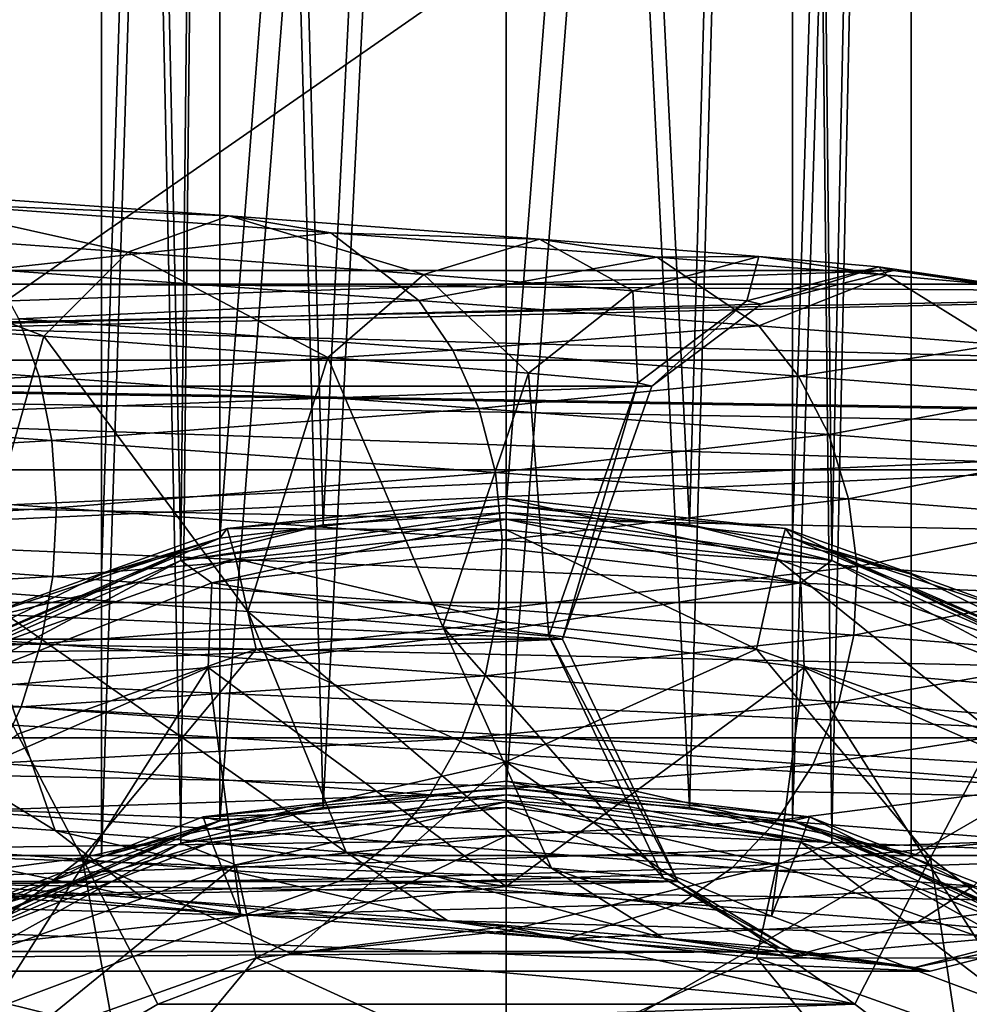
# Model space of a CAD drawing. Header units: metres. Extents: x -1004 to 0, y -808 to 0.
# Tile 29 of 96: x -769 to -752, y -141 to -123. Entities that reach past the tile are written whole.
import ezdxf

# ---------------------------------------------------------------- set-up
doc = ezdxf.new("R2010")
doc.units = ezdxf.units.M

msp = doc.modelspace()

# ---------------------------------------------------------------- linework, layer by layer
at = {"layer": 'top0123413'}
for points in [[(-787.024658, -763.271118, 90), (-994.037292, -10, 90), (-533.424561, -638.481384, 90)], [(-994.037292, -10, 90), (-526.238708, -632.856445, 90), (-533.424561, -638.481384, 90)], [(-10, -10, 90), (-502.018646, -625.846375, 90), (-994.037292, -10, 90)], [(-502.018646, -625.846375, 90), (-510.034576, -626.560547, 90), (-994.037292, -10, 90)], [(-994.037292, -10, 90), (-510.034576, -626.560547, 90), (-518.256042, -628.853394, 90)], [(-518.256042, -628.853394, 90), (-526.238708, -632.856445, 90), (-994.037292, -10, 90)], [(-742.780518, -72.276802, 118.761467), (-792.152649, -69.16246, 118.815826), (-933.835571, -166.467499, 117.117363)], [(-693.123474, -74.838211, 118.716751), (-742.780518, -72.276802, 118.761467), (-936.402649, -207.471207, 116.401634)], [(-936.402649, -207.471207, 116.401634), (-742.780518, -72.276802, 118.761467), (-933.835571, -166.467499, 117.117363)], [(-938.29071, -245.358398, 115.740311), (-646.118347, -76.727219, 118.683784), (-693.123474, -74.838211, 118.716751)], [(-938.29071, -245.358398, 115.740311), (-693.123474, -74.838211, 118.716751), (-936.402649, -207.471207, 116.401634)], [(-597.805054, -78.120209, 118.65947), (-646.118347, -76.727219, 118.683784), (-938.29071, -245.358398, 115.740311)], [(-939.738831, -283.879303, 115.067932), (-940.71405, -322.342346, 114.396553), (-597.805054, -78.120209, 118.65947)], [(-940.71405, -322.342346, 114.396553), (-513.875122, -606.131226, 109.443001), (-597.805054, -78.120209, 118.65947)], [(-939.738831, -283.879303, 115.067932), (-597.805054, -78.120209, 118.65947), (-938.29071, -245.358398, 115.740311)]]:
    msp.add_3dface(points, dxfattribs=at)
at = {"layer": 'top0123414'}
for points in [[(-772.585449, -125.858093, 611.288757), (-774.111389, -126.55526, 613.190979), (-767.225586, -127.053223, 619.711487)], [(-771.053467, -126.145645, 609.288025), (-772.585449, -125.858093, 611.288757), (-765.357056, -126.380836, 618.133728)], [(-765.357056, -126.380836, 618.133728), (-772.585449, -125.858093, 611.288757), (-767.225586, -127.053223, 619.711487)], [(-769.748596, -127.374146, 607.493286), (-771.053467, -126.145645, 609.288025), (-763.465576, -126.694389, 616.473389)], [(-763.465576, -126.694389, 616.473389), (-771.053467, -126.145645, 609.288025), (-765.357056, -126.380836, 618.133728)], [(-765.357056, -126.380836, 618.133728), (-767.225586, -127.053223, 619.711487), (-761.741821, -127.461884, 627.453674)], [(-763.465576, -126.694389, 616.473389), (-765.357056, -126.380836, 618.133728), (-759.600464, -126.80983, 626.261108)], [(-759.600464, -126.80983, 626.261108), (-765.357056, -126.380836, 618.133728), (-761.741821, -127.461884, 627.453674)], [(-774.111389, -126.55526, 613.190979), (-775.398926, -128.130997, 614.704956), (-768.786621, -128.609177, 620.966431)], [(-767.225586, -127.053223, 619.711487), (-774.111389, -126.55526, 613.190979), (-768.786621, -128.609177, 620.966431)], [(-761.839111, -127.946144, 614.983215), (-769.748596, -127.374146, 607.493286), (-763.465576, -126.694389, 616.473389)], [(-761.839111, -127.946144, 614.983215), (-763.465576, -126.694389, 616.473389), (-757.422729, -127.144714, 625.004944)], [(-757.422729, -127.144714, 625.004944), (-763.465576, -126.694389, 616.473389), (-759.600464, -126.80983, 626.261108)], [(-759.600464, -126.80983, 626.261108), (-761.741821, -127.461884, 627.453674), (-757.87085, -127.765549, 636.119873)], [(-757.422729, -127.144714, 625.004944), (-759.600464, -126.80983, 626.261108), (-755.536865, -127.128593, 635.358459)], [(-755.536865, -127.128593, 635.358459), (-759.600464, -126.80983, 626.261108), (-757.87085, -127.765549, 636.119873)], [(-767.225586, -127.053223, 619.711487), (-768.786621, -128.609177, 620.966431), (-763.520752, -129.001602, 628.401062)], [(-761.741821, -127.461884, 627.453674), (-767.225586, -127.053223, 619.711487), (-763.520752, -129.001602, 628.401062)], [(-755.5401, -128.415558, 623.876404), (-761.839111, -127.946144, 614.983215), (-757.422729, -127.144714, 625.004944)], [(-755.536865, -127.128593, 635.358459), (-757.87085, -127.765549, 636.119873), (-755.761047, -127.952553, 645.376953)], [(-753.157043, -127.479332, 634.554749), (-757.422729, -127.144714, 625.004944), (-755.536865, -127.128593, 635.358459)], [(-755.5401, -128.415558, 623.876404), (-757.422729, -127.144714, 625.004944), (-753.157043, -127.479332, 634.554749)], [(-753.322083, -127.324905, 645.076172), (-755.536865, -127.128593, 635.358459), (-755.761047, -127.952553, 645.376953)], [(-753.157043, -127.479332, 634.554749), (-755.536865, -127.128593, 635.358459), (-753.322083, -127.324905, 645.076172)], [(-753.322083, -127.324905, 645.076172), (-755.761047, -127.952553, 645.376953), (-755.493774, -128.015701, 654.869263)], [(-753.041565, -127.391197, 655.040771), (-753.322083, -127.324905, 645.076172), (-755.493774, -128.015701, 654.869263)], [(-750.832092, -127.68541, 644.755676), (-753.322083, -127.324905, 645.076172), (-753.041565, -127.391197, 655.040771)], [(-750.832092, -127.68541, 644.755676), (-753.157043, -127.479332, 634.554749), (-753.322083, -127.324905, 645.076172)], [(-810.945251, -127.391197, 1483.102051), (-753.041565, -127.391197, 655.040771), (-815.424622, -129.533417, 1482.788818)], [(-753.041565, -127.391197, 655.040771), (-755.493774, -128.015701, 654.869263), (-815.424622, -129.533417, 1482.788818)], [(-806.266846, -129.051712, 1483.429199), (-748.363159, -129.051712, 655.36792), (-810.945251, -127.391197, 1483.102051)], [(-748.363159, -129.051712, 655.36792), (-750.537598, -127.754997, 655.21582), (-810.945251, -127.391197, 1483.102051)], [(-810.945251, -127.391197, 1483.102051), (-750.537598, -127.754997, 655.21582), (-753.041565, -127.391197, 655.040771)], [(-769.245728, -128.287735, 606.761047), (-769.748596, -127.374146, 607.493286), (-761.839111, -127.946144, 614.983215)], [(-761.741821, -127.461884, 627.453674), (-763.520752, -129.001602, 628.401062), (-759.803528, -129.293198, 636.722961)], [(-757.87085, -127.765549, 636.119873), (-761.741821, -127.461884, 627.453674), (-759.803528, -129.293198, 636.722961)], [(-751.093628, -128.764359, 633.831055), (-755.5401, -128.415558, 623.876404), (-753.157043, -127.479332, 634.554749)], [(-751.093628, -128.764359, 633.831055), (-753.157043, -127.479332, 634.554749), (-750.832092, -127.68541, 644.755676)], [(-750.537598, -127.754997, 655.21582), (-750.832092, -127.68541, 644.755676), (-753.041565, -127.391197, 655.040771)], [(-757.87085, -127.765549, 636.119873), (-759.803528, -129.293198, 636.722961), (-757.777527, -129.472778, 645.612305)], [(-755.761047, -127.952553, 645.376953), (-757.87085, -127.765549, 636.119873), (-757.777527, -129.472778, 645.612305)], [(-815.424622, -129.533417, 1482.788818), (-755.493774, -128.015701, 654.869263), (-757.520874, -129.533417, 654.727539)], [(-761.205322, -128.869202, 614.374878), (-769.245728, -128.287735, 606.761047), (-761.839111, -127.946144, 614.983215)], [(-761.205322, -128.869202, 614.374878), (-761.839111, -127.946144, 614.983215), (-755.5401, -128.415558, 623.876404)], [(-755.761047, -127.952553, 645.376953), (-757.777527, -129.472778, 645.612305), (-757.520874, -129.533417, 654.727539)], [(-755.493774, -128.015701, 654.869263), (-755.761047, -127.952553, 645.376953), (-757.520874, -129.533417, 654.727539)], [(-768.786621, -128.609177, 620.966431), (-775.398926, -128.130997, 614.704956), (-770.118652, -133.325729, 621.821838)], [(-768.869629, -129.356537, 606.177917), (-778.359192, -128.68457, 600.206848), (-769.245728, -128.287735, 606.761047)], [(-768.869629, -129.356537, 606.177917), (-769.245728, -128.287735, 606.761047), (-761.205322, -128.869202, 614.374878)], [(-754.802124, -129.34639, 623.415283), (-761.205322, -128.869202, 614.374878), (-755.5401, -128.415558, 623.876404)], [(-754.802124, -129.34639, 623.415283), (-755.5401, -128.415558, 623.876404), (-751.093628, -128.764359, 633.831055)], [(-768.786621, -128.609177, 620.966431), (-770.118652, -133.325729, 621.821838), (-765.004272, -133.706863, 629.042542)], [(-763.520752, -129.001602, 628.401062), (-768.786621, -128.609177, 620.966431), (-765.004272, -133.706863, 629.042542)], [(-778.209412, -129.86145, 599.741699), (-778.359192, -128.68457, 600.206848), (-768.869629, -129.356537, 606.177917)], [(-750.282043, -129.700958, 633.534546), (-754.802124, -129.34639, 623.415283), (-751.093628, -128.764359, 633.831055)], [(-760.725281, -129.945511, 613.890198), (-768.869629, -129.356537, 606.177917), (-761.205322, -128.869202, 614.374878)], [(-760.725281, -129.945511, 613.890198), (-761.205322, -128.869202, 614.374878), (-754.802124, -129.34639, 623.415283)], [(-804.752991, -131.083893, 1483.535156), (-746.849304, -131.083893, 655.473755), (-806.266846, -129.051712, 1483.429199)], [(-746.849304, -131.083893, 655.473755), (-747.506409, -129.993057, 655.427795), (-806.266846, -129.051712, 1483.429199)], [(-806.266846, -129.051712, 1483.429199), (-747.506409, -129.993057, 655.427795), (-748.363159, -129.051712, 655.36792)], [(-763.520752, -129.001602, 628.401062), (-765.004272, -133.706863, 629.042542), (-761.393982, -133.990067, 637.125122)], [(-759.803528, -129.293198, 636.722961), (-763.520752, -129.001602, 628.401062), (-761.393982, -133.990067, 637.125122)], [(-759.803528, -129.293198, 636.722961), (-761.393982, -133.990067, 637.125122), (-759.42627, -134.16449, 645.758728)], [(-757.777527, -129.472778, 645.612305), (-759.803528, -129.293198, 636.722961), (-759.42627, -134.16449, 645.758728)], [(-768.634827, -130.539429, 605.766296), (-778.209412, -129.86145, 599.741699), (-768.869629, -129.356537, 606.177917)], [(-768.634827, -130.539429, 605.766296), (-768.869629, -129.356537, 606.177917), (-760.725281, -129.945511, 613.890198)], [(-754.239319, -130.428864, 623.047424), (-760.725281, -129.945511, 613.890198), (-754.802124, -129.34639, 623.415283)], [(-757.777527, -129.472778, 645.612305), (-759.42627, -134.16449, 645.758728), (-759.177002, -134.223373, 654.611694)], [(-757.520874, -129.533417, 654.727539), (-757.777527, -129.472778, 645.612305), (-759.177002, -134.223373, 654.611694)], [(-754.239319, -130.428864, 623.047424), (-754.802124, -129.34639, 623.415283), (-750.282043, -129.700958, 633.534546)], [(-815.424622, -129.533417, 1482.788818), (-757.520874, -129.533417, 654.727539), (-816.717957, -131.713272, 1482.698486)], [(-757.520874, -129.533417, 654.727539), (-759.177002, -134.223373, 654.611694), (-816.717957, -131.713272, 1482.698486)], [(-749.660828, -130.788025, 633.297546), (-754.239319, -130.428864, 623.047424), (-750.282043, -129.700958, 633.534546)], [(-778.170654, -131.108765, 599.488831), (-778.209412, -129.86145, 599.741699), (-768.634827, -130.539429, 605.766296)], [(-760.41748, -131.133682, 613.547668), (-768.634827, -130.539429, 605.766296), (-760.725281, -129.945511, 613.890198)], [(-760.41748, -131.133682, 613.547668), (-760.725281, -129.945511, 613.890198), (-754.239319, -130.428864, 623.047424)], [(-753.873352, -131.621368, 622.786987), (-760.41748, -131.133682, 613.547668), (-754.239319, -130.428864, 623.047424)], [(-753.873352, -131.621368, 622.786987), (-754.239319, -130.428864, 623.047424), (-749.660828, -130.788025, 633.297546)], [(-768.550354, -131.789993, 605.542175), (-778.170654, -131.108765, 599.488831), (-768.634827, -130.539429, 605.766296)], [(-768.550354, -131.789993, 605.542175), (-768.634827, -130.539429, 605.766296), (-760.41748, -131.133682, 613.547668)], [(-749.253845, -131.983749, 633.128967), (-753.873352, -131.621368, 622.786987), (-749.660828, -130.788025, 633.297546)], [(-804.130249, -133.541153, 1483.578613), (-746.226563, -133.541153, 655.517334), (-804.752991, -131.083893, 1483.535156)], [(-746.226563, -133.541153, 655.517334), (-746.417114, -132.282272, 655.503967), (-804.752991, -131.083893, 1483.535156)], [(-804.752991, -131.083893, 1483.535156), (-746.417114, -132.282272, 655.503967), (-746.849304, -131.083893, 655.473755)], [(-778.244141, -132.379547, 599.457397), (-778.170654, -131.108765, 599.488831), (-768.550354, -131.789993, 605.542175)], [(-760.293762, -132.387085, 613.360718), (-768.550354, -131.789993, 605.542175), (-760.41748, -131.133682, 613.547668)], [(-760.293762, -132.387085, 613.360718), (-760.41748, -131.133682, 613.547668), (-753.873352, -131.621368, 622.786987)], [(-816.717957, -131.713272, 1482.698486), (-759.177002, -134.223373, 654.611694), (-817.080688, -134.223373, 1482.673096)], [(-753.718384, -132.87709, 622.644104), (-760.293762, -132.387085, 613.360718), (-753.873352, -131.621368, 622.786987)], [(-753.718384, -132.87709, 622.644104), (-753.873352, -131.621368, 622.786987), (-749.253845, -131.983749, 633.128967)], [(-768.619141, -133.061096, 605.513672), (-778.244141, -132.379547, 599.457397), (-768.550354, -131.789993, 605.542175)], [(-768.619141, -133.061096, 605.513672), (-768.550354, -131.789993, 605.542175), (-760.293762, -132.387085, 613.360718)], [(-749.076782, -133.241211, 633.035461), (-753.718384, -132.87709, 622.644104), (-749.253845, -131.983749, 633.128967)], [(-778.427307, -133.625977, 599.648926), (-778.244141, -132.379547, 599.457397), (-768.619141, -133.061096, 605.513672)], [(-760.358521, -133.658478, 613.33606), (-768.619141, -133.061096, 605.513672), (-760.293762, -132.387085, 613.360718)], [(-760.358521, -133.658478, 613.33606), (-760.293762, -132.387085, 613.360718), (-753.718384, -132.87709, 622.644104)], [(-770.118652, -133.325729, 621.821838), (-776.54071, -132.861298, 615.740479), (-768.572754, -137.767319, 620.198792)], [(-776.54071, -132.861298, 615.740479), (-775.34198, -137.277786, 613.788696), (-768.572754, -137.767319, 620.198792)], [(-753.779968, -134.148743, 622.624023), (-760.358521, -133.658478, 613.33606), (-753.718384, -132.87709, 622.644104)], [(-753.779968, -134.148743, 622.624023), (-753.718384, -132.87709, 622.644104), (-749.076782, -133.241211, 633.035461)], [(-768.838806, -134.304932, 605.68219), (-778.427307, -133.625977, 599.648926), (-768.619141, -133.061096, 605.513672)], [(-768.838806, -134.304932, 605.68219), (-768.619141, -133.061096, 605.513672), (-760.358521, -133.658478, 613.33606)], [(-765.004272, -133.706863, 629.042542), (-770.118652, -133.325729, 621.821838), (-763.181885, -138.169067, 627.809875)], [(-770.118652, -133.325729, 621.821838), (-768.572754, -137.767319, 620.198792), (-763.181885, -138.169067, 627.809875)], [(-749.136108, -134.513016, 633.020447), (-753.779968, -134.148743, 622.624023), (-749.076782, -133.241211, 633.035461)], [(-804.492615, -136.050308, 1483.553345), (-746.588928, -136.050308, 655.491943), (-804.130249, -133.541153, 1483.578613)], [(-746.588928, -136.050308, 655.491943), (-746.284424, -134.813126, 655.513245), (-804.130249, -133.541153, 1483.578613)], [(-804.130249, -133.541153, 1483.578613), (-746.284424, -134.813126, 655.513245), (-746.226563, -133.541153, 655.517334)], [(-778.713074, -134.799149, 600.056091), (-778.427307, -133.625977, 599.648926), (-768.838806, -134.304932, 605.68219)], [(-760.609619, -134.900055, 613.474854), (-768.838806, -134.304932, 605.68219), (-760.358521, -133.658478, 613.33606)], [(-761.393982, -133.990067, 637.125122), (-765.004272, -133.706863, 629.042542), (-759.376465, -138.467575, 636.329285)], [(-765.004272, -133.706863, 629.042542), (-763.181885, -138.169067, 627.809875), (-759.376465, -138.467575, 636.329285)], [(-760.609619, -134.900055, 613.474854), (-760.358521, -133.658478, 613.33606), (-753.779968, -134.148743, 622.624023)], [(-759.42627, -134.16449, 645.758728), (-761.393982, -133.990067, 637.125122), (-757.302368, -138.651413, 645.429626)], [(-761.393982, -133.990067, 637.125122), (-759.376465, -138.467575, 636.329285), (-757.302368, -138.651413, 645.429626)], [(-816.45752, -136.681534, 1482.716675), (-817.080688, -134.223373, 1482.673096), (-759.177002, -134.223373, 654.611694)], [(-816.45752, -136.681534, 1482.716675), (-759.177002, -134.223373, 654.611694), (-757.039673, -138.713501, 654.761169)], [(-754.055969, -135.388443, 622.727539), (-760.609619, -134.900055, 613.474854), (-753.779968, -134.148743, 622.624023)], [(-757.302368, -138.651413, 645.429626), (-757.039673, -138.713501, 654.761169), (-759.42627, -134.16449, 645.758728)], [(-757.039673, -138.713501, 654.761169), (-759.177002, -134.223373, 654.611694), (-759.42627, -134.16449, 645.758728)], [(-754.055969, -135.388443, 622.727539), (-753.779968, -134.148743, 622.624023), (-749.136108, -134.513016, 633.020447)], [(-769.200989, -135.472702, 606.041321), (-778.713074, -134.799149, 600.056091), (-768.838806, -134.304932, 605.68219)], [(-769.200989, -135.472702, 606.041321), (-768.838806, -134.304932, 605.68219), (-760.609619, -134.900055, 613.474854)], [(-749.429749, -135.751358, 633.084534), (-754.055969, -135.388443, 622.727539), (-749.136108, -134.513016, 633.020447)], [(-779.090454, -135.853989, 600.663269), (-778.713074, -134.799149, 600.056091), (-769.200989, -135.472702, 606.041321)], [(-761.037292, -136.06308, 613.771912), (-769.200989, -135.472702, 606.041321), (-760.609619, -134.900055, 613.474854)], [(-761.037292, -136.06308, 613.771912), (-760.609619, -134.900055, 613.474854), (-754.055969, -135.388443, 622.727539)], [(-769.691711, -136.519531, 606.577209), (-779.090454, -135.853989, 600.663269), (-769.200989, -135.472702, 606.041321)], [(-769.691711, -136.519531, 606.577209), (-769.200989, -135.472702, 606.041321), (-761.037292, -136.06308, 613.771912)], [(-754.53595, -136.547592, 622.950867), (-761.037292, -136.06308, 613.771912), (-754.055969, -135.388443, 622.727539)], [(-754.53595, -136.547592, 622.950867), (-754.055969, -135.388443, 622.727539), (-749.429749, -135.751358, 633.084534)], [(-749.946533, -136.907593, 633.225342), (-754.53595, -136.547592, 622.950867), (-749.429749, -135.751358, 633.084534)], [(-804.492615, -136.050308, 1483.553345), (-805.785645, -138.230362, 1483.462891), (-747.881958, -138.230362, 655.40155)], [(-747.881958, -138.230362, 655.40155), (-747.128357, -137.204178, 655.454224), (-804.492615, -136.050308, 1483.553345)], [(-747.128357, -137.204178, 655.454224), (-746.588928, -136.050308, 655.491943), (-804.492615, -136.050308, 1483.553345)], [(-761.625244, -137.102875, 614.215698), (-769.691711, -136.519531, 606.577209), (-761.037292, -136.06308, 613.771912)], [(-761.625244, -137.102875, 614.215698), (-761.037292, -136.06308, 613.771912), (-754.53595, -136.547592, 622.950867)], [(-770.292114, -137.405151, 607.269287), (-769.691711, -136.519531, 606.577209), (-761.625244, -137.102875, 614.215698)], [(-755.201294, -137.581604, 623.285339), (-761.625244, -137.102875, 614.215698), (-754.53595, -136.547592, 622.950867)], [(-755.201294, -137.581604, 623.285339), (-754.53595, -136.547592, 622.950867), (-749.946533, -136.907593, 633.225342)], [(-814.943359, -138.713501, 1482.82251), (-816.45752, -136.681534, 1482.716675), (-757.039673, -138.713501, 654.761169)], [(-750.666626, -137.937317, 633.437439), (-755.201294, -137.581604, 623.285339), (-749.946533, -136.907593, 633.225342)], [(-762.35083, -137.979446, 614.789246), (-770.292114, -137.405151, 607.269287), (-761.625244, -137.102875, 614.215698)], [(-762.35083, -137.979446, 614.789246), (-761.625244, -137.102875, 614.215698), (-755.201294, -137.581604, 623.285339)], [(-768.572754, -137.767319, 620.198792), (-775.34198, -137.277786, 613.788696), (-766.946167, -139.018738, 618.708557)], [(-775.34198, -137.277786, 613.788696), (-774.036987, -138.505936, 611.993835), (-766.946167, -139.018738, 618.708557)], [(-770.979065, -138.095566, 608.091003), (-770.292114, -137.405151, 607.269287), (-762.35083, -137.979446, 614.789246)], [(-756.026611, -138.450745, 623.71814), (-762.35083, -137.979446, 614.789246), (-755.201294, -137.581604, 623.285339)], [(-756.026611, -138.450745, 623.71814), (-755.201294, -137.581604, 623.285339), (-750.666626, -137.937317, 633.437439)], [(-763.181885, -138.169067, 627.809875), (-768.572754, -137.767319, 620.198792), (-761.299133, -139.43956, 626.681274)], [(-768.572754, -137.767319, 620.198792), (-766.946167, -139.018738, 618.708557), (-761.299133, -139.43956, 626.681274)], [(-772.504944, -138.793106, 609.993042), (-770.979065, -138.095566, 608.091003), (-763.186157, -138.659134, 615.47052)], [(-763.186157, -138.659134, 615.47052), (-770.979065, -138.095566, 608.091003), (-762.35083, -137.979446, 614.789246)], [(-763.186157, -138.659134, 615.47052), (-762.35083, -137.979446, 614.789246), (-756.026611, -138.450745, 623.71814)], [(-751.562256, -138.800949, 633.712646), (-756.026611, -138.450745, 623.71814), (-750.666626, -137.937317, 633.437439)], [(-810.264709, -140.373291, 1483.149658), (-752.361023, -140.373291, 655.088318), (-805.785645, -138.230362, 1483.462891)], [(-805.785645, -138.230362, 1483.462891), (-748.820862, -139.089447, 655.335876), (-747.881958, -138.230362, 655.40155)], [(-752.361023, -140.373291, 655.088318), (-749.908875, -139.748398, 655.259827), (-805.785645, -138.230362, 1483.462891)], [(-805.785645, -138.230362, 1483.462891), (-749.908875, -139.748398, 655.259827), (-748.820862, -139.089447, 655.335876)], [(-759.376465, -138.467575, 636.329285), (-763.181885, -138.169067, 627.809875), (-757.312866, -139.752274, 635.60553)], [(-763.181885, -138.169067, 627.809875), (-761.299133, -139.43956, 626.681274), (-757.312866, -139.752274, 635.60553)], [(-756.980042, -139.121628, 624.232605), (-763.186157, -138.659134, 615.47052), (-756.026611, -138.450745, 623.71814)], [(-756.980042, -139.121628, 624.232605), (-756.026611, -138.450745, 623.71814), (-751.562256, -138.800949, 633.712646)], [(-766.946167, -139.018738, 618.708557), (-774.036987, -138.505936, 611.993835), (-765.054626, -139.331894, 617.048157)], [(-774.036987, -138.505936, 611.993835), (-772.504944, -138.793106, 609.993042), (-765.054626, -139.331894, 617.048157)], [(-757.302368, -138.651413, 645.429626), (-759.376465, -138.467575, 636.329285), (-755.140198, -139.944839, 645.138245)], [(-759.376465, -138.467575, 636.329285), (-757.312866, -139.752274, 635.60553), (-755.140198, -139.944839, 645.138245)], [(-814.943359, -138.713501, 1482.82251), (-757.039673, -138.713501, 654.761169), (-812.768677, -140.009872, 1482.974609)], [(-757.039673, -138.713501, 654.761169), (-754.86499, -140.009872, 654.913269), (-812.768677, -140.009872, 1482.974609)], [(-765.054626, -139.331894, 617.048157), (-772.504944, -138.793106, 609.993042), (-763.186157, -138.659134, 615.47052)], [(-765.054626, -139.331894, 617.048157), (-763.186157, -138.659134, 615.47052), (-756.980042, -139.121628, 624.232605)], [(-755.140198, -139.944839, 645.138245), (-754.86499, -140.009872, 654.913269), (-757.302368, -138.651413, 645.429626)], [(-754.86499, -140.009872, 654.913269), (-757.039673, -138.713501, 654.761169), (-757.302368, -138.651413, 645.429626)], [(-752.59906, -139.465286, 634.040466), (-756.980042, -139.121628, 624.232605), (-751.562256, -138.800949, 633.712646)], [(-752.59906, -139.465286, 634.040466), (-751.562256, -138.800949, 633.712646), (-749.129089, -139.016617, 644.388611)], [(-761.299133, -139.43956, 626.681274), (-766.946167, -139.018738, 618.708557), (-759.121338, -139.774063, 625.42511)], [(-766.946167, -139.018738, 618.708557), (-765.054626, -139.331894, 617.048157), (-759.121338, -139.774063, 625.42511)], [(-759.121338, -139.774063, 625.42511), (-765.054626, -139.331894, 617.048157), (-756.980042, -139.121628, 624.232605)], [(-759.121338, -139.774063, 625.42511), (-756.980042, -139.121628, 624.232605), (-752.59906, -139.465286, 634.040466)], [(-750.211304, -139.676941, 644.517029), (-752.59906, -139.465286, 634.040466), (-749.129089, -139.016617, 644.388611)], [(-757.312866, -139.752274, 635.60553), (-761.299133, -139.43956, 626.681274), (-754.932922, -140.102615, 634.801758)], [(-761.299133, -139.43956, 626.681274), (-759.121338, -139.774063, 625.42511), (-754.932922, -140.102615, 634.801758)], [(-754.932922, -140.102615, 634.801758), (-759.121338, -139.774063, 625.42511), (-752.59906, -139.465286, 634.040466)], [(-754.932922, -140.102615, 634.801758), (-752.59906, -139.465286, 634.040466), (-750.211304, -139.676941, 644.517029)], [(-752.650146, -140.304962, 644.81781), (-754.932922, -140.102615, 634.801758), (-750.211304, -139.676941, 644.517029)], [(-750.211304, -139.676941, 644.517029), (-749.908875, -139.748398, 655.259827), (-752.650146, -140.304962, 644.81781)], [(-755.140198, -139.944839, 645.138245), (-757.312866, -139.752274, 635.60553), (-752.650146, -140.304962, 644.81781)], [(-757.312866, -139.752274, 635.60553), (-754.932922, -140.102615, 634.801758), (-752.650146, -140.304962, 644.81781)], [(-749.908875, -139.748398, 655.259827), (-752.361023, -140.373291, 655.088318), (-752.650146, -140.304962, 644.81781)], [(-812.768677, -140.009872, 1482.974609), (-754.86499, -140.009872, 654.913269), (-810.264709, -140.373291, 1483.149658)], [(-754.86499, -140.009872, 654.913269), (-752.361023, -140.373291, 655.088318), (-810.264709, -140.373291, 1483.149658)], [(-752.650146, -140.304962, 644.81781), (-752.361023, -140.373291, 655.088318), (-755.140198, -139.944839, 645.138245)], [(-752.361023, -140.373291, 655.088318), (-754.86499, -140.009872, 654.913269), (-755.140198, -139.944839, 645.138245)]]:
    msp.add_3dface(points, dxfattribs=at)
at = {"layer": 'top0123415'}
for points in [[(-765.520386, -132.349716, 1319.183105), (-767.71582, -133.018692, 1324.479492), (-765.519165, -63.762852, 1319.780396)], [(-767.71582, -133.018692, 1324.479492), (-767.71582, -63.809132, 1325.083496), (-765.519165, -63.762852, 1319.780396)], [(-765.519165, -63.855412, 1330.386597), (-767.71582, -63.809132, 1325.083496), (-766.24707, -132.613617, 1328.941284)], [(-767.71582, -63.809132, 1325.083496), (-767.71582, -133.018692, 1324.479492), (-766.24707, -132.613617, 1328.941284)], [(-760.21582, -131.741089, 1316.990356), (-765.520386, -132.349716, 1319.183105), (-760.21582, -63.743683, 1317.58374)], [(-765.520386, -132.349716, 1319.183105), (-765.519165, -63.762852, 1319.780396), (-760.21582, -63.743683, 1317.58374)], [(-760.21582, -131.741089, 1316.990356), (-760.21582, -63.743683, 1317.58374), (-754.912537, -63.762852, 1319.780396)], [(-754.911255, -132.349716, 1319.183105), (-760.21582, -131.741089, 1316.990356), (-754.912537, -63.762852, 1319.780396)], [(-754.911255, -132.349716, 1319.183105), (-754.912537, -63.762852, 1319.780396), (-752.71582, -63.809132, 1325.083496)], [(-752.71582, -63.809132, 1325.083496), (-754.912537, -63.855412, 1330.386597), (-754.18457, -132.613617, 1328.941162)], [(-752.71582, -133.018692, 1324.479492), (-754.911255, -132.349716, 1319.183105), (-752.71582, -63.809132, 1325.083496)], [(-752.71582, -133.018692, 1324.479492), (-752.71582, -63.809132, 1325.083496), (-754.18457, -132.613617, 1328.941162)], [(-765.519165, -63.855412, 1330.386597), (-766.24707, -132.613617, 1328.941284), (-763.606689, -132.102036, 1331.17749)], [(-760.21582, -63.87458, 1332.583252), (-765.519165, -63.855412, 1330.386597), (-763.606689, -132.102036, 1331.17749)], [(-760.21582, -63.87458, 1332.583252), (-763.606689, -132.102036, 1331.17749), (-760.21582, -131.871994, 1331.989868)], [(-754.912537, -63.855412, 1330.386597), (-760.21582, -63.87458, 1332.583252), (-756.824951, -132.102066, 1331.17749)], [(-756.824951, -132.102066, 1331.17749), (-760.21582, -63.87458, 1332.583252), (-760.21582, -131.871994, 1331.989868)], [(-754.18457, -132.613617, 1328.941162), (-754.912537, -63.855412, 1330.386597), (-756.824951, -132.102066, 1331.17749)], [(-765.520386, -137.585632, 1919.160278), (-767.71582, -138.254608, 1924.456665), (-765.519165, -68.998772, 1919.757568)], [(-767.71582, -138.254608, 1924.456665), (-767.71582, -69.045052, 1925.060669), (-765.519165, -68.998772, 1919.757568)], [(-765.519165, -69.091331, 1930.36377), (-767.71582, -69.045052, 1925.060669), (-766.24707, -137.849533, 1928.918457)], [(-767.71582, -69.045052, 1925.060669), (-767.71582, -138.254608, 1924.456665), (-766.24707, -137.849533, 1928.918457)], [(-765.519165, -69.091331, 1930.36377), (-766.24707, -137.849533, 1928.918457), (-763.606689, -137.337952, 1931.154663)], [(-760.21582, -136.97702, 1916.967529), (-765.520386, -137.585632, 1919.160278), (-760.21582, -68.979607, 1917.560913)], [(-765.520386, -137.585632, 1919.160278), (-765.519165, -68.998772, 1919.757568), (-760.21582, -68.979607, 1917.560913)], [(-760.21582, -69.110504, 1932.560425), (-765.519165, -69.091331, 1930.36377), (-763.606689, -137.337952, 1931.154663)], [(-760.21582, -69.110504, 1932.560425), (-763.606689, -137.337952, 1931.154663), (-760.21582, -137.10791, 1931.966919)], [(-760.21582, -136.97702, 1916.967529), (-760.21582, -68.979607, 1917.560913), (-754.912537, -68.998772, 1919.757568)], [(-754.911255, -137.585632, 1919.160278), (-760.21582, -136.97702, 1916.967529), (-754.912537, -68.998772, 1919.757568)], [(-754.912537, -69.091331, 1930.36377), (-760.21582, -69.110504, 1932.560425), (-756.824951, -137.337982, 1931.154541)], [(-756.824951, -137.337982, 1931.154541), (-760.21582, -69.110504, 1932.560425), (-760.21582, -137.10791, 1931.966919)], [(-754.18457, -137.849548, 1928.918335), (-754.912537, -69.091331, 1930.36377), (-756.824951, -137.337982, 1931.154541)], [(-754.911255, -137.585632, 1919.160278), (-754.912537, -68.998772, 1919.757568), (-752.71582, -69.045052, 1925.060669)], [(-752.71582, -69.045052, 1925.060669), (-754.912537, -69.091331, 1930.36377), (-754.18457, -137.849548, 1928.918335)], [(-752.71582, -138.254608, 1924.456665), (-754.911255, -137.585632, 1919.160278), (-752.71582, -69.045052, 1925.060669)], [(-752.71582, -138.254608, 1924.456665), (-752.71582, -69.045052, 1925.060669), (-754.18457, -137.849548, 1928.918335)], [(-760.21582, -131.614563, 1302.490967), (-760.21582, -132.193939, 1299.431274), (-765.385437, -132.173615, 1302.486084)], [(-760.21582, -131.614563, 1302.490967), (-765.385437, -132.173615, 1302.486084), (-760.21582, -131.741089, 1316.990356)], [(-755.046265, -132.173615, 1302.486084), (-755.206726, -132.732224, 1299.426636), (-760.21582, -131.614563, 1302.490967)], [(-755.206726, -132.732224, 1299.426636), (-760.21582, -132.193939, 1299.431274), (-760.21582, -131.614563, 1302.490967)], [(-755.046265, -132.173615, 1302.486084), (-760.21582, -131.614563, 1302.490967), (-760.21582, -131.741089, 1316.990356)], [(-763.606689, -132.102036, 1331.17749), (-766.24762, -132.76683, 1346.482544), (-760.21582, -131.871994, 1331.989868)], [(-766.24762, -132.76683, 1346.482544), (-760.21582, -131.99852, 1346.489258), (-760.21582, -131.871994, 1331.989868)], [(-760.21582, -131.741089, 1316.990356), (-765.385437, -132.173615, 1302.486084), (-765.520386, -132.349716, 1319.183105)], [(-755.046265, -132.173615, 1302.486084), (-760.21582, -131.741089, 1316.990356), (-754.911255, -132.349716, 1319.183105)], [(-754.184021, -132.76683, 1346.482544), (-756.824951, -132.102066, 1331.17749), (-760.21582, -131.871994, 1331.989868)], [(-760.21582, -131.871994, 1331.989868), (-760.21582, -131.99852, 1346.489258), (-754.184021, -132.76683, 1346.482544)], [(-760.21582, -131.99852, 1346.489258), (-766.24762, -132.76683, 1346.482544), (-765.674255, -133.179413, 1349.307617)], [(-760.216431, -132.539917, 1349.313232), (-760.21582, -131.99852, 1346.489258), (-765.674255, -133.179413, 1349.307617)], [(-760.21582, -131.99852, 1346.489258), (-760.216431, -132.539917, 1349.313232), (-754.758606, -133.179123, 1349.307617)], [(-754.184021, -132.76683, 1346.482544), (-760.21582, -131.99852, 1346.489258), (-754.758606, -133.179123, 1349.307617)], [(-765.385437, -132.173615, 1302.486084), (-765.224976, -132.732224, 1299.426636), (-770.355835, -133.950775, 1302.470581)], [(-765.385437, -132.173615, 1302.486084), (-770.355835, -133.950775, 1302.470581), (-765.520386, -132.349716, 1319.183105)], [(-763.606689, -132.102036, 1331.17749), (-766.24707, -132.613617, 1328.941284), (-766.24762, -132.76683, 1346.482544)], [(-760.21582, -132.193939, 1299.431274), (-765.224976, -132.732224, 1299.426636), (-765.385437, -132.173615, 1302.486084)], [(-760.21582, -132.193939, 1299.431274), (-760.21582, -133.908249, 1296.813843), (-765.224976, -132.732224, 1299.426636)], [(-760.21582, -133.908249, 1296.813843), (-760.21582, -132.193939, 1299.431274), (-755.580688, -134.405792, 1296.809448)], [(-760.21582, -132.193939, 1299.431274), (-755.206726, -132.732224, 1299.426636), (-755.580688, -134.405792, 1296.809448)], [(-754.18457, -132.613617, 1328.941162), (-756.824951, -132.102066, 1331.17749), (-754.184021, -132.76683, 1346.482544)], [(-750.357056, -134.460754, 1299.411499), (-755.206726, -132.732224, 1299.426636), (-755.046265, -132.173615, 1302.486084)], [(-750.075806, -133.95076, 1302.470581), (-750.357056, -134.460754, 1299.411499), (-755.046265, -132.173615, 1302.486084)], [(-750.075806, -133.95076, 1302.470581), (-755.046265, -132.173615, 1302.486084), (-754.911255, -132.349716, 1319.183105)], [(-765.520386, -132.349716, 1319.183105), (-770.355835, -133.950775, 1302.470581), (-771.931396, -135.070938, 1324.46167)], [(-771.931396, -135.070938, 1324.46167), (-767.71582, -133.018692, 1324.479492), (-765.520386, -132.349716, 1319.183105)], [(-750.075806, -133.95076, 1302.470581), (-754.911255, -132.349716, 1319.183105), (-748.500305, -135.070953, 1324.46167)], [(-748.500305, -135.070953, 1324.46167), (-754.911255, -132.349716, 1319.183105), (-752.71582, -133.018692, 1324.479492)], [(-766.24707, -132.613617, 1328.941284), (-771.931824, -135.263229, 1346.460815), (-766.24762, -132.76683, 1346.482544)], [(-771.931396, -135.070938, 1324.46167), (-771.931824, -135.263229, 1346.460815), (-766.24707, -132.613617, 1328.941284)], [(-767.71582, -133.018692, 1324.479492), (-771.931396, -135.070938, 1324.46167), (-766.24707, -132.613617, 1328.941284)], [(-760.216431, -132.539917, 1349.313232), (-765.674255, -133.179413, 1349.307617), (-760.216614, -134.044571, 1351.763062)], [(-754.758606, -133.179123, 1349.307617), (-760.216431, -132.539917, 1349.313232), (-760.216614, -134.044571, 1351.763062)], [(-752.71582, -133.018692, 1324.479492), (-754.18457, -132.613617, 1328.941162), (-748.500305, -135.070953, 1324.46167)], [(-754.18457, -132.613617, 1328.941162), (-748.499817, -135.263229, 1346.460815), (-748.500305, -135.070953, 1324.46167)], [(-748.499817, -135.263229, 1346.460815), (-754.18457, -132.613617, 1328.941162), (-754.184021, -132.76683, 1346.482544)], [(-766.24762, -132.76683, 1346.482544), (-771.931824, -135.263229, 1346.460815), (-770.786865, -135.184647, 1349.290161)], [(-765.674255, -133.179413, 1349.307617), (-766.24762, -132.76683, 1346.482544), (-770.786865, -135.184647, 1349.290161)], [(-765.224976, -132.732224, 1299.426636), (-770.074646, -134.460754, 1299.411499), (-770.355835, -133.950775, 1302.470581)], [(-770.074646, -134.460754, 1299.411499), (-765.224976, -132.732224, 1299.426636), (-764.851013, -134.405792, 1296.809448)], [(-765.224976, -132.732224, 1299.426636), (-760.21582, -133.908249, 1296.813843), (-764.851013, -134.405792, 1296.809448)], [(-755.580688, -134.405792, 1296.809448), (-755.206726, -132.732224, 1299.426636), (-751.157471, -135.979736, 1296.795776)], [(-755.206726, -132.732224, 1299.426636), (-750.357056, -134.460754, 1299.411499), (-751.157471, -135.979736, 1296.795776)], [(-754.184021, -132.76683, 1346.482544), (-754.758606, -133.179123, 1349.307617), (-749.645874, -135.184052, 1349.290161)], [(-748.499817, -135.263229, 1346.460815), (-754.184021, -132.76683, 1346.482544), (-749.645874, -135.184052, 1349.290161)], [(-765.674255, -133.179413, 1349.307617), (-770.786865, -135.184647, 1349.290161), (-765.737183, -134.746628, 1351.756958)], [(-760.216614, -134.044571, 1351.763062), (-765.674255, -133.179413, 1349.307617), (-765.737183, -134.746628, 1351.756958)], [(-754.758606, -133.179123, 1349.307617), (-760.216614, -134.044571, 1351.763062), (-754.696289, -134.746262, 1351.756958)], [(-749.645874, -135.184052, 1349.290161), (-754.758606, -133.179123, 1349.307617), (-754.696289, -134.746262, 1351.756958)], [(-760.216614, -134.044571, 1351.763062), (-765.737183, -134.746628, 1351.756958), (-760.216431, -138.804169, 1897.159302)], [(-764.851013, -134.405792, 1296.809448), (-760.21582, -133.908249, 1296.813843), (-760.21582, -136.495377, 1295.054077)], [(-760.216614, -134.044571, 1351.763062), (-760.216431, -138.804169, 1897.159302), (-754.696289, -134.746262, 1351.756958)], [(-760.21582, -133.908249, 1296.813843), (-755.580688, -134.405792, 1296.809448), (-760.21582, -136.495377, 1295.054077)], [(-764.851013, -134.405792, 1296.809448), (-769.274231, -135.979736, 1296.795776), (-770.074646, -134.460754, 1299.411499)], [(-768.075073, -138.274261, 1295.038574), (-769.274231, -135.979736, 1296.795776), (-764.851013, -134.405792, 1296.809448)], [(-760.21582, -136.495377, 1295.054077), (-768.075073, -138.274261, 1295.038574), (-764.851013, -134.405792, 1296.809448)], [(-760.21582, -136.495377, 1295.054077), (-755.580688, -134.405792, 1296.809448), (-752.356628, -138.274261, 1295.038574)], [(-755.580688, -134.405792, 1296.809448), (-751.157471, -135.979736, 1296.795776), (-752.356628, -138.274261, 1295.038574)], [(-765.737183, -134.746628, 1351.756958), (-770.82428, -136.974686, 1351.737549), (-769.761536, -141.090286, 1897.139404)], [(-765.737183, -134.746628, 1351.756958), (-770.786865, -135.184647, 1349.290161), (-770.82428, -136.974686, 1351.737549)], [(-765.132996, -139.356644, 1897.154541), (-765.737183, -134.746628, 1351.756958), (-769.761536, -141.090286, 1897.139404)], [(-765.737183, -134.746628, 1351.756958), (-765.132996, -139.356644, 1897.154541), (-760.216431, -138.804169, 1897.159302)], [(-760.216431, -138.804169, 1897.159302), (-755.299805, -139.356461, 1897.154541), (-754.696289, -134.746262, 1351.756958)], [(-754.696289, -134.746262, 1351.756958), (-755.299805, -139.356461, 1897.154541), (-750.671204, -141.089813, 1897.139404)], [(-750.671204, -141.089813, 1897.139404), (-749.608643, -136.973862, 1351.737549), (-754.696289, -134.746262, 1351.756958)], [(-749.645874, -135.184052, 1349.290161), (-754.696289, -134.746262, 1351.756958), (-749.608643, -136.973862, 1351.737549)], [(-773.062012, -138.925186, 1296.77002), (-769.274231, -135.979736, 1296.795776), (-768.075073, -138.274261, 1295.038574)], [(-751.157471, -135.979736, 1296.795776), (-749.368591, -140.57666, 1295.018555), (-752.356628, -138.274261, 1295.038574)], [(-760.21582, -136.495377, 1295.054077), (-764.206116, -140.047913, 1294.416992), (-768.075073, -138.274261, 1295.038574)], [(-760.21582, -136.495377, 1295.054077), (-760.21582, -139.544434, 1294.421387), (-764.206116, -140.047913, 1294.416992)], [(-752.356628, -138.274261, 1295.038574), (-753.757141, -140.983414, 1294.408936), (-760.21582, -136.495377, 1295.054077)], [(-753.757141, -140.983414, 1294.408936), (-760.21582, -139.544434, 1294.421387), (-760.21582, -136.495377, 1295.054077)], [(-760.216431, -136.850479, 1902.46814), (-760.216431, -137.342499, 1899.635132), (-765.832397, -137.513489, 1902.46228)], [(-760.21582, -136.97702, 1916.967529), (-760.216431, -136.850479, 1902.46814), (-765.832397, -137.513489, 1902.46228)], [(-760.21582, -136.97702, 1916.967529), (-765.832397, -137.513489, 1902.46228), (-765.520386, -137.585632, 1919.160278)], [(-754.600464, -137.513199, 1902.46228), (-754.758606, -137.98172, 1899.629639), (-760.216431, -136.850479, 1902.46814)], [(-754.758606, -137.98172, 1899.629639), (-760.216431, -137.342499, 1899.635132), (-760.216431, -136.850479, 1902.46814)], [(-754.600464, -137.513199, 1902.46228), (-760.216431, -136.850479, 1902.46814), (-760.21582, -136.97702, 1916.967529)], [(-754.911255, -137.585632, 1919.160278), (-754.600464, -137.513199, 1902.46228), (-760.21582, -136.97702, 1916.967529)], [(-763.606689, -137.337952, 1931.154663), (-766.24762, -138.002747, 1946.459717), (-760.21582, -137.10791, 1931.966919)], [(-766.24762, -138.002747, 1946.459717), (-760.21582, -137.234451, 1946.466431), (-760.21582, -137.10791, 1931.966919)], [(-754.184021, -138.002747, 1946.459717), (-756.824951, -137.337982, 1931.154541), (-760.21582, -137.10791, 1931.966919)], [(-760.21582, -137.10791, 1931.966919), (-760.21582, -137.234451, 1946.466431), (-754.184021, -138.002747, 1946.459717)], [(-760.21582, -137.234451, 1946.466431), (-766.24762, -138.002747, 1946.459717), (-765.224976, -138.405411, 1949.510742)], [(-763.606689, -137.337952, 1931.154663), (-766.24707, -137.849533, 1928.918457), (-766.24762, -138.002747, 1946.459717)], [(-760.216431, -137.342499, 1899.635132), (-765.674255, -137.981995, 1899.629517), (-765.832397, -137.513489, 1902.46228)], [(-760.216431, -137.342499, 1899.635132), (-760.216431, -138.804169, 1897.159302), (-765.674255, -137.981995, 1899.629517)], [(-760.21582, -137.234451, 1946.466431), (-765.224976, -138.405411, 1949.510742), (-760.21582, -137.867142, 1949.515503)], [(-754.758606, -137.98172, 1899.629639), (-755.299805, -139.356461, 1897.154541), (-760.216431, -137.342499, 1899.635132)], [(-755.299805, -139.356461, 1897.154541), (-760.216431, -138.804169, 1897.159302), (-760.216431, -137.342499, 1899.635132)], [(-754.184021, -138.002747, 1946.459717), (-760.21582, -137.234451, 1946.466431), (-755.206726, -138.405411, 1949.510742)], [(-755.206726, -138.405411, 1949.510742), (-760.21582, -137.234451, 1946.466431), (-760.21582, -137.867142, 1949.515503)], [(-754.18457, -137.849548, 1928.918335), (-756.824951, -137.337982, 1931.154541), (-754.184021, -138.002747, 1946.459717)], [(-765.832397, -137.513489, 1902.46228), (-765.674255, -137.981995, 1899.629517), (-771.051514, -139.568192, 1902.444336)], [(-765.832397, -137.513489, 1902.46228), (-771.051514, -139.568192, 1902.444336), (-765.520386, -137.585632, 1919.160278)], [(-749.381287, -139.567566, 1902.444336), (-754.600464, -137.513199, 1902.46228), (-754.911255, -137.585632, 1919.160278)], [(-749.645874, -139.986633, 1899.612061), (-754.758606, -137.98172, 1899.629639), (-754.600464, -137.513199, 1902.46228)], [(-749.381287, -139.567566, 1902.444336), (-749.645874, -139.986633, 1899.612061), (-754.600464, -137.513199, 1902.46228)], [(-765.520386, -137.585632, 1919.160278), (-771.051514, -139.568192, 1902.444336), (-771.931396, -140.30687, 1924.438721)], [(-771.931396, -140.30687, 1924.438721), (-767.71582, -138.254608, 1924.456665), (-765.520386, -137.585632, 1919.160278)], [(-748.500305, -140.30687, 1924.438721), (-749.381287, -139.567566, 1902.444336), (-754.911255, -137.585632, 1919.160278)], [(-754.911255, -137.585632, 1919.160278), (-752.71582, -138.254608, 1924.456665), (-748.500305, -140.30687, 1924.438721)], [(-766.24707, -137.849533, 1928.918457), (-771.931824, -140.499161, 1946.437988), (-766.24762, -138.002747, 1946.459717)], [(-771.931396, -140.30687, 1924.438721), (-771.931824, -140.499161, 1946.437988), (-766.24707, -137.849533, 1928.918457)], [(-767.71582, -138.254608, 1924.456665), (-771.931396, -140.30687, 1924.438721), (-766.24707, -137.849533, 1928.918457)], [(-760.21582, -137.867142, 1949.515503), (-765.224976, -138.405411, 1949.510742), (-764.851013, -140.124405, 1952.098267)], [(-764.851013, -140.124405, 1952.098267), (-760.21582, -139.626862, 1952.102661), (-760.21582, -137.867142, 1949.515503)], [(-760.21582, -139.626862, 1952.102661), (-755.206726, -138.405411, 1949.510742), (-760.21582, -137.867142, 1949.515503)], [(-752.71582, -138.254608, 1924.456665), (-754.18457, -137.849548, 1928.918335), (-748.500305, -140.30687, 1924.438721)], [(-754.18457, -137.849548, 1928.918335), (-748.499817, -140.499161, 1946.437988), (-748.500305, -140.30687, 1924.438721)], [(-748.499817, -140.499161, 1946.437988), (-754.18457, -137.849548, 1928.918335), (-754.184021, -138.002747, 1946.459717)], [(-766.24762, -138.002747, 1946.459717), (-771.931824, -140.499161, 1946.437988), (-770.074646, -140.133942, 1949.495728)], [(-765.674255, -137.981995, 1899.629517), (-770.786865, -139.987228, 1899.612061), (-771.051514, -139.568192, 1902.444336)], [(-765.674255, -137.981995, 1899.629517), (-765.132996, -139.356644, 1897.154541), (-770.786865, -139.987228, 1899.612061)], [(-766.24762, -138.002747, 1946.459717), (-770.074646, -140.133942, 1949.495728), (-765.224976, -138.405411, 1949.510742)], [(-760.216431, -138.804169, 1897.159302), (-765.132996, -139.356644, 1897.154541), (-765.674255, -137.981995, 1899.629517)], [(-750.671204, -141.089813, 1897.139404), (-755.299805, -139.356461, 1897.154541), (-754.758606, -137.98172, 1899.629639)], [(-750.357056, -140.133942, 1949.495728), (-754.184021, -138.002747, 1946.459717), (-755.206726, -138.405411, 1949.510742)], [(-749.645874, -139.986633, 1899.612061), (-750.671204, -141.089813, 1897.139404), (-754.758606, -137.98172, 1899.629639)], [(-748.499817, -140.499161, 1946.437988), (-754.184021, -138.002747, 1946.459717), (-750.357056, -140.133942, 1949.495728)], [(-768.075073, -138.274261, 1295.038574), (-771.06311, -140.57666, 1295.018433), (-773.062012, -138.925186, 1296.77002)], [(-768.075073, -138.274261, 1295.038574), (-767.494202, -141.465607, 1294.404663), (-771.06311, -140.57666, 1295.018433)], [(-764.206116, -140.047913, 1294.416992), (-766.674561, -140.983414, 1294.408936), (-768.075073, -138.274261, 1295.038574)], [(-768.075073, -138.274261, 1295.038574), (-766.674561, -140.983414, 1294.408936), (-767.494202, -141.465607, 1294.404663)], [(-752.356628, -138.274261, 1295.038574), (-751.714233, -142.527359, 1294.395386), (-753.757141, -140.983414, 1294.408936)], [(-749.368591, -140.57666, 1295.018555), (-751.714233, -142.527359, 1294.395386), (-752.356628, -138.274261, 1295.038574)], [(-765.224976, -138.405411, 1949.510742), (-770.074646, -140.133942, 1949.495728), (-769.274231, -141.698364, 1952.084595)], [(-765.224976, -138.405411, 1949.510742), (-769.274231, -141.698364, 1952.084595), (-764.851013, -140.124405, 1952.098267)], [(-755.206726, -138.405411, 1949.510742), (-760.21582, -139.626862, 1952.102661), (-755.580688, -140.124405, 1952.098267)], [(-755.580688, -140.124405, 1952.098267), (-750.357056, -140.133942, 1949.495728), (-755.206726, -138.405411, 1949.510742)], [(-765.132996, -139.356644, 1897.154541), (-769.761536, -141.090286, 1897.139404), (-770.786865, -139.987228, 1899.612061)], [(-764.206116, -140.047913, 1294.416992), (-760.21582, -139.544434, 1294.421387), (-753.757141, -140.983414, 1294.408936)], [(-760.21582, -142.244308, 1953.816895), (-760.21582, -139.626862, 1952.102661), (-764.851013, -140.124405, 1952.098267)], [(-760.21582, -139.626862, 1952.102661), (-760.21582, -142.244308, 1953.816895), (-755.580688, -140.124405, 1952.098267)], [(-753.757141, -140.983414, 1294.408936), (-766.674561, -140.983414, 1294.408936), (-764.206116, -140.047913, 1294.416992)], [(-764.851013, -140.124405, 1952.098267), (-769.274231, -141.698364, 1952.084595), (-768.075073, -144.023193, 1953.801392)], [(-768.075073, -144.023193, 1953.801392), (-760.21582, -142.244308, 1953.816895), (-764.851013, -140.124405, 1952.098267)], [(-755.580688, -140.124405, 1952.098267), (-760.21582, -142.244308, 1953.816895), (-752.356628, -144.023209, 1953.801392)], [(-752.356628, -144.023209, 1953.801392), (-751.157471, -141.698364, 1952.084595), (-755.580688, -140.124405, 1952.098267)], [(-751.157471, -141.698364, 1952.084595), (-750.357056, -140.133942, 1949.495728), (-755.580688, -140.124405, 1952.098267)], [(-772.270569, -143.549576, 1294.992676), (-771.06311, -140.57666, 1295.018433), (-769.003723, -142.92688, 1294.391968)], [(-767.494202, -141.465607, 1294.404663), (-768.72937, -142.541748, 1294.395264), (-771.06311, -140.57666, 1295.018433)], [(-771.06311, -140.57666, 1295.018433), (-768.72937, -142.541748, 1294.395264), (-769.003723, -142.92688, 1294.391968)], [(-751.282776, -143.222778, 1294.389282), (-751.714233, -142.527359, 1294.395386), (-749.368591, -140.57666, 1295.018555)], [(-751.714233, -142.527359, 1294.395386), (-767.494202, -141.465607, 1294.404663), (-753.757141, -140.983414, 1294.408936)], [(-767.494202, -141.465607, 1294.404663), (-766.674561, -140.983414, 1294.408936), (-753.757141, -140.983414, 1294.408936)]]:
    msp.add_3dface(points, dxfattribs=at)
at = {"layer": 'top0123420'}
for points in [[(-805.718384, -127.646996, 1764.590942), (-805.718384, -129.254532, 1772.227173), (-735.21582, -127.646996, 1764.590942)], [(-805.718384, -129.254532, 1772.227173), (-735.21582, -130.437485, 1774.560547), (-735.21582, -127.646996, 1764.590942)], [(-805.718384, -127.646996, 1764.590942), (-735.21582, -127.646996, 1764.590942), (-805.718384, -129.084244, 1756.920776)], [(-735.21582, -127.646996, 1764.590942), (-735.21582, -130.215164, 1754.561768), (-805.718384, -129.084244, 1756.920776)], [(-805.718384, -129.084244, 1756.920776), (-735.21582, -130.215164, 1754.561768), (-805.718384, -133.347336, 1750.384644)], [(-805.718384, -129.254532, 1772.227173), (-805.718384, -133.661789, 1778.666992), (-735.21582, -130.437485, 1774.560547)], [(-735.21582, -130.215164, 1754.561768), (-735.21582, -137.453842, 1747.1604), (-805.718384, -133.347336, 1750.384644)], [(-805.718384, -133.661789, 1778.666992), (-735.21582, -137.838913, 1781.799194), (-735.21582, -130.437485, 1774.560547)], [(-805.718384, -133.347336, 1750.384644), (-735.21582, -137.453842, 1747.1604), (-805.718384, -139.787186, 1745.977295)], [(-805.718384, -133.661789, 1778.666992), (-805.718384, -140.197998, 1782.930054), (-735.21582, -137.838913, 1781.799194)], [(-735.21582, -137.453842, 1747.1604), (-735.21582, -147.423447, 1744.369873), (-805.718384, -139.787186, 1745.977295)], [(-805.718384, -140.197998, 1782.930054), (-735.21582, -147.868073, 1784.367432), (-735.21582, -137.838913, 1781.799194)], [(-805.718384, -139.787186, 1745.977295), (-735.21582, -147.423447, 1744.369873), (-805.718384, -147.423447, 1744.369873)], [(-805.718384, -140.197998, 1782.930054), (-805.718384, -147.868088, 1784.36731), (-735.21582, -147.868073, 1784.367432)]]:
    msp.add_3dface(points, dxfattribs=at)

doc.saveas('drawing.dxf')
